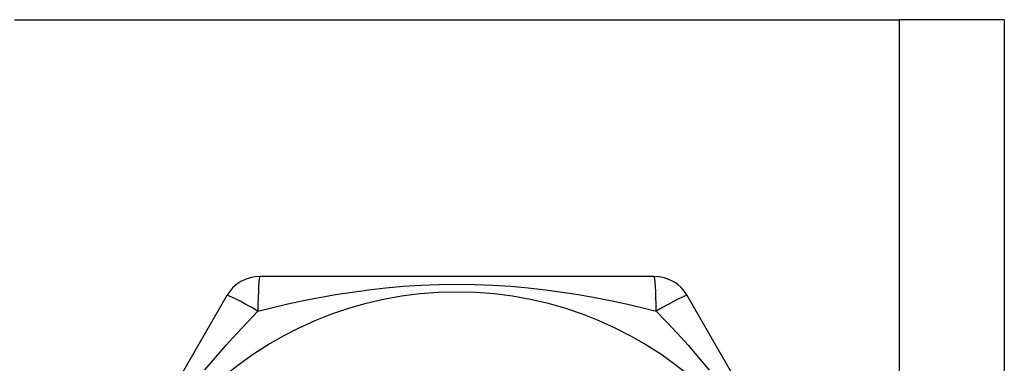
# Model space of a CAD drawing. Header units: inches. Extents: x 4 to 114, y 7 to 60.
# Tile 56 of 95: x 6.088 to 6.593, y 44.157 to 44.333. Entities that reach past the tile are written whole.
import ezdxf

# ---------------------------------------------------------------- set-up
doc = ezdxf.new("R2010")
doc.units = ezdxf.units.IN
doc.header["$MEASUREMENT"] = 0
doc.layers.add('Visible Edges(ANSI)', color=7, linetype='Continuous', lineweight=25)
doc.layers.add('Visible Tangent Edges(ANSI)', color=7, linetype='Continuous', lineweight=25)

msp = doc.modelspace()

# ---------------------------------------------------------------- linework, layer by layer
at = {"layer": 'Visible Edges(ANSI)'}
for p, q in [((6.08514, 44.33334), (6.53944, 44.33334)), ((6.59329, 44.33334), (6.53944, 44.33334)), ((6.59329, 44.33334), (6.59329, 23.01051)), ((6.41344, 44.20145), (6.21114, 44.20145)), ((6.1941, 44.19161), (6.09295, 44.01641)), ((6.53164, 44.01641), (6.43049, 44.19161))]:
    msp.add_line(p, q, dxfattribs=at)
msp.add_circle((6.31229, 44.00657), 0.18701, dxfattribs=at)
for centre, start, end in [((6.21114, 44.18177), 90, 150), ((6.41344, 44.18177), 30, 90)]:
    msp.add_arc(centre, 0.01969, start, end, dxfattribs=at)
at = {"layer": 'Visible Tangent Edges(ANSI)'}
msp.add_line((6.53944, 23.01051), (6.53944, 44.33334), dxfattribs=at)
at = {"layer": 'Visible Tangent Edges(ANSI)', "flags": 128}
for points in [[(6.21005, 44.18367), (6.21766, 44.18553), (6.22546, 44.18732), (6.23344, 44.18904), (6.24159, 44.19064), (6.2499, 44.19212), (6.25836, 44.19346), (6.26698, 44.19464), (6.27577, 44.19564), (6.28471, 44.19644), (6.29381, 44.19703), (6.30302, 44.19739), (6.31232, 44.19752), (6.32162, 44.19739), (6.33085, 44.19703), (6.33993, 44.19644), (6.34887, 44.19563), (6.35765, 44.19463), (6.36626, 44.19346), (6.37471, 44.19212), (6.38301, 44.19064), (6.39114, 44.18904), (6.39911, 44.18733), (6.40692, 44.18553), (6.41454, 44.18367)], [(6.18282, 44.15342), (6.18824, 44.15985), (6.19369, 44.16609), (6.19916, 44.17213), (6.20462, 44.17799), (6.21004, 44.18367)], [(6.41454, 44.18367), (6.41996, 44.178), (6.42541, 44.17215), (6.43089, 44.16609), (6.43635, 44.15984), (6.44179, 44.15338)]]:
    msp.add_lwpolyline(points, dxfattribs=at)
at = {"layer": 'Visible Tangent Edges(ANSI)'}
for centre, major_axis, start_param, end_param in [((6.21114, 44.18177), (0, 0.01969), 0, 1.474012), ((6.41344, 44.18177), (0, 0.01969), 4.809173, 6.283185), ((6.21114, 44.18177), (-0.01705, 0.00984), 4.809173, 6.283185), ((6.41344, 44.18177), (0.01705, 0.00984), 0, 1.474012)]:
    msp.add_ellipse(centre, major_axis=major_axis, ratio=0.056054, start_param=start_param, end_param=end_param, dxfattribs=at)

doc.saveas('drawing.dxf')
